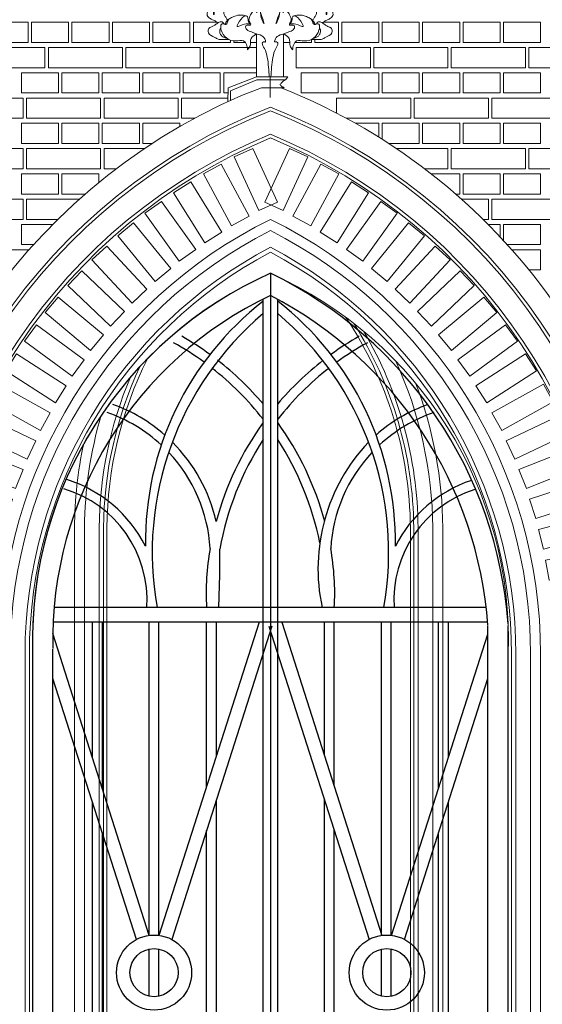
# Model space of a CAD drawing. Header units: millimetres. Extents: x -37887 to 94344, y -69777 to 116976.
# Tile 10 of 205: x 3656 to 5206, y 1590 to 4512. Entities that reach past the tile are written whole.
import ezdxf

# ---------------------------------------------------------------- set-up
doc = ezdxf.new("R2010")
doc.units = ezdxf.units.MM
for name, color, linetype, lineweight in [('01_inwentaryzacja', 8, 'Continuous', 9), ('02_odbudowa', 7, 'Continuous', 30), ('w tle widoczna', 253, 'Continuous', 13)]:
    doc.layers.add(name, color=color, linetype=linetype, lineweight=lineweight)

# ---------------------------------------------------------------- blocks, each defined once
blk = doc.blocks.new('detal1')
at = {"layer": '01_inwentaryzacja'}
for points in [[(8588.4, 5472.7), (8589.1, 5503.1), (8652.9, 5527.9), (8723.4, 5527.9)], [(8653.3, 5521.5), (8594.6, 5497), (8594.6, 5475.6)], [(8653.3, 5521.5), (8717.6, 5521.6), (8723.4, 5527.9)], [(8715.2, 5503.7), (8663.8, 5503.7), (8618.8, 5486.4)]]:
    blk.add_lwpolyline(points, dxfattribs=at)
for points, knots in [([(8683.4, 5878.2), (8679.4, 5878.4), (8672.4, 5878.7), (8663.1, 5874), (8657.7, 5866.6), (8657, 5860.8), (8656.7, 5858.3)], [0, 0, 0, 0, 11.858726, 20.490357, 30.224994, 37.8541, 37.8541, 37.8541, 37.8541]), ([(8683.4, 5878.2), (8687.4, 5878.4), (8694.3, 5878.7), (8703.6, 5874), (8709.1, 5866.6), (8709.7, 5860.8), (8710.1, 5858.3)], [0, 0, 0, 0, 11.858726, 20.490357, 30.224994, 37.8541, 37.8541, 37.8541, 37.8541]), ([(8683.4, 5862.5), (8676.2, 5862.2), (8663.1, 5861.7), (8648, 5854.5), (8637.4, 5848.3), (8632.4, 5840.2), (8631.2, 5830.2), (8638.2, 5822.4), (8645.4, 5816.5), (8651.1, 5805.2), (8648.2, 5774.6), (8647.6, 5747.7), (8644.8, 5727.3)], [0, 0, 0, 0, 21.409296, 38.803988, 49.511007, 57.480669, 66.707623, 77.410631, 86.712385, 94.84864, 114.166965, 176.308874, 176.308874, 176.308874, 176.308874]), ([(8683.4, 5862.5), (8690.6, 5862.2), (8703.7, 5861.7), (8718.7, 5854.5), (8729.3, 5848.3), (8734.3, 5840.2), (8735.5, 5830.2), (8728.6, 5822.4), (8721.3, 5816.5), (8715.6, 5805.2), (8718.6, 5774.6), (8719.2, 5747.7), (8721.9, 5727.3)], [0, 0, 0, 0, 21.409296, 38.803988, 49.511007, 57.480669, 66.707623, 77.410631, 86.712385, 94.84864, 114.166965, 176.308874, 176.308874, 176.308874, 176.308874]), ([(8653.1, 5715), (8650.8, 5716.1), (8646.9, 5717.9), (8648.3, 5722.8), (8647.9, 5726.6), (8644.4, 5727.6), (8640.4, 5726.6), (8638.3, 5722.8), (8633.1, 5722), (8634.7, 5714.9), (8627.2, 5719), (8621.9, 5718.8), (8616.5, 5718), (8612.7, 5716.3), (8608.6, 5717.2), (8604, 5711.6), (8603.7, 5706.8), (8600.9, 5702.5), (8598, 5705.3), (8595.8, 5707.6), (8590.7, 5709.5), (8586.6, 5705.6), (8583.9, 5700.5), (8585.6, 5696.7), (8585.5, 5693.4), (8583.9, 5693), (8583.1, 5692.8)], [0, 0, 0, 0, 6.517218, 11.021475, 13.592712, 17.038698, 20.189528, 25.449573, 28.950705, 33.262111, 38.909425, 45.186925, 51.294188, 54.621273, 57.415891, 63.160436, 72.395757, 73.872412, 75.93412, 81.502489, 85.128047, 90.52411, 96.505671, 101.123252, 102.882234, 105.232537, 105.232537, 105.232537, 105.232537]), ([(8713.7, 5715), (8716, 5716.1), (8719.9, 5717.9), (8718.5, 5722.8), (8718.9, 5726.6), (8722.4, 5727.6), (8726.4, 5726.6), (8728.4, 5722.8), (8733.6, 5722), (8732, 5714.9), (8739.6, 5719), (8744.9, 5718.8), (8750.3, 5718), (8754, 5716.3), (8758.2, 5717.2), (8762.7, 5711.6), (8763, 5706.8), (8765.9, 5702.5), (8768.7, 5705.3), (8770.9, 5707.6), (8776.1, 5709.5), (8780.2, 5705.6), (8782.9, 5700.5), (8781.2, 5696.7), (8781.3, 5693.4), (8782.9, 5693), (8783.7, 5692.8)], [0, 0, 0, 0, 6.517218, 11.021475, 13.592712, 17.038698, 20.189528, 25.449573, 28.950705, 33.262111, 38.909425, 45.186925, 51.294188, 54.621273, 57.415891, 63.160436, 72.395757, 73.872412, 75.93412, 81.502489, 85.128047, 90.52411, 96.505671, 101.123252, 102.882234, 105.232537, 105.232537, 105.232537, 105.232537]), ([(8565.3, 5649.1), (8564.1, 5650.4), (8561.1, 5653.9), (8554.2, 5656.2), (8546.7, 5659.9), (8540.3, 5666.9), (8542.9, 5673), (8541.6, 5676.8), (8538.7, 5678.7), (8538.1, 5682.1), (8536.8, 5684.7), (8537.4, 5687.1), (8537.5, 5689), (8539, 5691.5), (8542.6, 5689.9), (8545.9, 5690.5), (8549.8, 5691.6), (8553.9, 5691.3), (8557.8, 5691.8), (8560.8, 5689.5), (8559, 5685.4), (8558.2, 5682.1), (8556, 5678.3), (8555.7, 5673.8), (8556.3, 5670.5), (8556.2, 5668), (8558, 5668.1), (8557.1, 5670.7), (8557.6, 5673.4), (8557.1, 5677), (8558.4, 5680.9), (8560.8, 5684.3), (8560.7, 5688), (8561, 5690.4), (8559.9, 5692.1), (8561.1, 5694.7), (8564.9, 5696.2), (8570.1, 5696.4), (8575.2, 5696), (8579.1, 5694.8), (8581.8, 5694.5), (8583.6, 5692.4), (8582.4, 5688.8), (8579.7, 5684.1), (8579.1, 5676.7), (8579, 5668.5), (8583.5, 5662.5), (8585.7, 5658.3), (8588.2, 5656), (8584.4, 5651.5), (8582.7, 5648.5), (8582.2, 5645.7)], [0, 0, 0, 0, 5.345847, 13.463796, 21.06049, 31.30438, 37.068535, 39.008121, 42.986605, 46.453575, 49.053228, 51.286457, 53.53869, 54.950388, 59.131783, 62.537444, 65.415583, 71.179317, 74.852768, 76.711995, 81.187274, 85.7781, 87.532297, 94.132496, 98.062949, 99.140867, 99.926106, 102.021656, 104.766984, 108.950052, 112.218393, 117.131517, 120.942777, 123.168979, 124.046077, 126.630863, 130.212618, 136.011354, 142.084485, 145.4588, 148.199267, 150.063454, 152.715149, 158.586977, 166.671626, 174.696391, 182.211711, 188.508938, 188.880095, 192.118857, 201.058586, 201.058586, 201.058586, 201.058586]), ([(8801.5, 5649.1), (8802.7, 5650.4), (8805.6, 5653.9), (8812.6, 5656.2), (8820, 5659.9), (8826.5, 5666.9), (8823.9, 5673), (8825.2, 5676.8), (8828.1, 5678.7), (8828.6, 5682.1), (8830, 5684.7), (8829.3, 5687.1), (8829.3, 5689), (8827.8, 5691.5), (8824.2, 5689.9), (8820.8, 5690.5), (8816.9, 5691.6), (8812.8, 5691.3), (8809, 5691.8), (8806, 5689.5), (8807.7, 5685.4), (8808.6, 5682.1), (8810.7, 5678.3), (8811, 5673.8), (8810.5, 5670.5), (8810.6, 5668), (8808.8, 5668.1), (8809.7, 5670.7), (8809.2, 5673.4), (8809.7, 5677), (8808.4, 5680.9), (8806, 5684.3), (8806.1, 5688), (8805.7, 5690.4), (8806.9, 5692.1), (8805.6, 5694.7), (8801.8, 5696.2), (8796.6, 5696.4), (8791.5, 5696), (8787.7, 5694.8), (8784.9, 5694.5), (8783.1, 5692.4), (8784.3, 5688.8), (8787.1, 5684.1), (8787.6, 5676.7), (8787.8, 5668.5), (8783.3, 5662.5), (8781.1, 5658.3), (8778.5, 5656), (8782.3, 5651.5), (8784.1, 5648.5), (8784.5, 5645.7)], [0, 0, 0, 0, 5.345847, 13.463796, 21.06049, 31.30438, 37.068535, 39.008121, 42.986605, 46.453575, 49.053228, 51.286457, 53.53869, 54.950388, 59.131783, 62.537444, 65.415583, 71.179317, 74.852768, 76.711995, 81.187274, 85.7781, 87.532297, 94.132496, 98.062949, 99.140867, 99.926106, 102.021656, 104.766984, 108.950052, 112.218393, 117.131517, 120.942777, 123.168979, 124.046077, 126.630863, 130.212618, 136.011354, 142.084485, 145.4588, 148.199267, 150.063454, 152.715149, 158.586977, 166.671626, 174.696391, 182.211711, 188.508938, 188.880095, 192.118857, 201.058586, 201.058586, 201.058586, 201.058586]), ([(8579, 5647.2), (8578.6, 5648.3), (8577.6, 5650.8), (8573.4, 5652.6), (8567.4, 5651.1), (8560.8, 5645.1), (8552.7, 5641.1), (8545.4, 5637.8), (8543.7, 5632.4), (8544.4, 5622.5), (8556.9, 5618.6), (8566.8, 5612.2), (8577.9, 5611.6), (8585.7, 5612), (8590.5, 5612.1)], [0, 0, 0, 0, 3.550937, 7.892496, 12.174499, 21.377252, 33.947343, 39.929336, 43.885293, 49.900794, 67.884588, 76.136755, 85.649781, 99.958062, 99.958062, 99.958062, 99.958062]), ([(8640.1, 5646.4), (8635.6, 5647.3), (8625.9, 5649.2), (8602.2, 5634.7), (8617.2, 5657.6), (8624.2, 5665.1), (8631.2, 5665.5), (8633, 5662.8), (8633.7, 5659.2), (8633.7, 5652.8), (8637.5, 5648.5), (8640.1, 5646.5)], [0, 0, 0, 0, 14.636318, 31.50699, 50.288339, 61.699803, 66.017307, 67.970353, 71.001482, 76.910415, 86.684511, 86.684511, 86.684511, 86.684511]), ([(8726.7, 5646.4), (8731.2, 5647.3), (8740.9, 5649.2), (8764.6, 5634.7), (8749.5, 5657.6), (8742.6, 5665.1), (8735.6, 5665.5), (8733.8, 5662.8), (8733, 5659.2), (8733.1, 5652.8), (8729.3, 5648.5), (8726.7, 5646.5)], [0, 0, 0, 0, 14.636318, 31.50699, 50.288339, 61.699803, 66.017307, 67.970353, 71.001482, 76.910415, 86.684511, 86.684511, 86.684511, 86.684511]), ([(8787.7, 5647.2), (8788.2, 5648.3), (8789.2, 5650.8), (8793.4, 5652.6), (8799.4, 5651.1), (8806, 5645.1), (8814, 5641.1), (8821.4, 5637.8), (8823.1, 5632.4), (8822.4, 5622.5), (8809.8, 5618.6), (8800, 5612.2), (8788.9, 5611.6), (8781.1, 5612), (8776.3, 5612.1)], [0, 0, 0, 0, 3.550937, 7.892496, 12.174499, 21.377252, 33.947343, 39.929336, 43.885293, 49.900794, 67.884588, 76.136755, 85.649781, 99.958062, 99.958062, 99.958062, 99.958062]), ([(8572.3, 5638.7), (8571.6, 5637.2), (8569.6, 5632.9), (8570.4, 5625.6), (8575.9, 5617.5), (8582.5, 5615.3), (8586.9, 5614.3)], [0, 0, 0, 0, 4.923365, 13.999383, 20.415212, 33.59326, 33.59326, 33.59326, 33.59326]), ([(8632.7, 5589.2), (8635, 5592), (8640, 5598), (8638.9, 5607.6), (8640.9, 5616), (8646.6, 5620.5), (8650.8, 5623.6), (8652.8, 5625.1)], [0, 0, 0, 0, 10.132665, 22.725873, 27.134252, 35.559999, 43.108799, 43.108799, 43.108799, 43.108799]), ([(8734, 5589.2), (8731.8, 5592), (8726.8, 5598), (8727.9, 5607.6), (8725.9, 5616), (8720.2, 5620.5), (8716, 5623.6), (8714, 5625.1)], [0, 0, 0, 0, 10.132665, 22.725873, 27.134252, 35.559999, 43.108799, 43.108799, 43.108799, 43.108799]), ([(8794.4, 5638.7), (8795.1, 5637.2), (8797.2, 5632.9), (8796.4, 5625.6), (8790.8, 5617.5), (8784.3, 5615.3), (8779.9, 5614.3)], [0, 0, 0, 0, 4.923365, 13.999383, 20.415212, 33.59326, 33.59326, 33.59326, 33.59326]), ([(8717.6, 5521.6), (8715.9, 5520.7), (8712.9, 5519), (8710.5, 5514.8), (8707, 5513.4), (8705.5, 5509.7), (8708.1, 5507.7), (8710.4, 5506.2), (8710.5, 5504.5), (8712.7, 5504.6), (8714.7, 5504.8), (8715.2, 5503.7)], [0, 0, 0, 0, 5.834987, 10.04087, 13.782834, 16.884069, 19.630685, 22.534102, 25.208855, 27.832914, 29.070527, 29.070527, 29.070527, 29.070527])]:
    blk.add_open_spline(points, degree=3, knots=knots, dxfattribs=at)
for points in [[(8660.3, 5682.3), (8658.1, 5691.4), (8657.9, 5697.5), (8653.2, 5704.1), (8652.3, 5714.1), (8655.9, 5719.8), (8656.2, 5725.1), (8656.5, 5732.2), (8658.7, 5732.2), (8661.2, 5730), (8665, 5725.1), (8664.5, 5721.2), (8665.9, 5718.2), (8668.1, 5713.8), (8668.9, 5713.8), (8668.1, 5716.3), (8667.2, 5718.7), (8666.1, 5721.2), (8666.1, 5724.8), (8669.2, 5728.9), (8674.7, 5742.3), (8677.7, 5746.3), (8682.9, 5749.9), (8683.4, 5749.9)], [(8706.2, 5682.4), (8708.4, 5691.5), (8708.6, 5697.5), (8713.3, 5704.2), (8714.1, 5714.1), (8710.5, 5719.9), (8710.3, 5725.1), (8710, 5732.3), (8707.8, 5732.3), (8705.3, 5730.1), (8701.4, 5725.1), (8702, 5721.2), (8700.6, 5718.2), (8698.4, 5713.8), (8697.6, 5713.8), (8698.4, 5716.3), (8699.2, 5718.8), (8700.3, 5721.2), (8700.3, 5724.8), (8697.3, 5729), (8691.7, 5742.3), (8688.8, 5746.3), (8683.6, 5749.9), (8683, 5749.9)], [(8670, 5648.1), (8664.9, 5664.1), (8660.3, 5682.3), (8660.8, 5684.9), (8680.9, 5694.5), (8683.4, 5694.4)], [(8696.6, 5648.1), (8701.7, 5664.1), (8706.2, 5682.4), (8705.7, 5685), (8685.7, 5694.5), (8683.1, 5694.4)], [(8629.8, 5665.3), (8623.6, 5666.5), (8607, 5665.6), (8596.5, 5661.2), (8589.5, 5655.9), (8583.7, 5645.7), (8582.2, 5645.7), (8580.1, 5646.8), (8576.9, 5647.3), (8574, 5646.4), (8572.3, 5641.5), (8573.5, 5633), (8585.8, 5615.1), (8606.4, 5608.8), (8623.8, 5608.8), (8628.9, 5603.7), (8632.4, 5591.5), (8632.7, 5589.2)], [(8681.4, 5527.9), (8677.1, 5571.7), (8670.6, 5591.9), (8665.8, 5603.7), (8666.4, 5605.7), (8671.8, 5606.5), (8672.8, 5606.5), (8672.8, 5610.1), (8664.7, 5620.5), (8648.4, 5626.3), (8641.2, 5629.1), (8631.5, 5634), (8628.7, 5637.9), (8628.7, 5642.6), (8631.7, 5644.3), (8638.1, 5644.1), (8639.4, 5644.6), (8639.5, 5647), (8637.8, 5650.8), (8635.9, 5656), (8639.4, 5667.2), (8646.7, 5676.9), (8656.3, 5681.2), (8654.5, 5678.2), (8653.2, 5674.8), (8653.1, 5673), (8654.2, 5673.8), (8656.3, 5676.2), (8657.8, 5678.1), (8660.3, 5682.3)], [(8661.8, 5672.2), (8662.9, 5664.3), (8664.3, 5659.1), (8666.8, 5652.5), (8670, 5648.1), (8670.2, 5648)], [(8685.3, 5527.9), (8689.6, 5571.7), (8696.1, 5591.9), (8700.8, 5603.7), (8700.3, 5605.7), (8694.8, 5606.5), (8693.9, 5606.5), (8693.9, 5610.1), (8702, 5620.5), (8718.2, 5626.3), (8725.5, 5629.1), (8735.2, 5634), (8738, 5637.9), (8738, 5642.6), (8734.9, 5644.3), (8728.5, 5644.1), (8727.2, 5644.6), (8727.1, 5647), (8728.9, 5650.8), (8730.7, 5656), (8727.3, 5667.2), (8720, 5676.9), (8710.4, 5681.2), (8712.2, 5678.2), (8713.5, 5674.8), (8713.5, 5673), (8712.5, 5673.8), (8710.4, 5676.2), (8708.9, 5678.1), (8706.3, 5682.3)], [(8704.5, 5672.3), (8703.5, 5664.4), (8702, 5659.2), (8699.6, 5652.5), (8696.4, 5648.1), (8696.2, 5648)], [(8737, 5665.3), (8743.2, 5666.5), (8759.8, 5665.6), (8770.2, 5661.2), (8777.2, 5655.9), (8783.1, 5645.7), (8784.6, 5645.7), (8786.7, 5646.8), (8789.9, 5647.3), (8792.8, 5646.4), (8794.5, 5641.5), (8793.2, 5633), (8781, 5615.1), (8760.3, 5608.8), (8743, 5608.8), (8737.9, 5603.7), (8734.3, 5591.5), (8734, 5589.2)]]:
    blk.add_spline(points, degree=3, dxfattribs=at)
blk = doc.blocks.new('1')
at = {"layer": 'w tle widoczna', "lineweight": 0}
for p, q in [((10933.6, 4180.4), (10933.6, 2680.4)), ((10963.5, 4180.4), (10963.5, 2680.4)), ((11007.1, 4180.4), (11007.1, 2680.4)), ((11020, 2680.4), (11020, 4180.4)), ((11030, 2680.4), (11030, 4180.4)), ((11930, 2680.4), (11930, 4180.4)), ((11940, 2680.4), (11940, 4180.4)), ((11952.8, 4180.4), (11952.8, 2680.4)), ((11996.4, 4180.4), (11996.4, 2680.4)), ((12026.3, 4180.4), (12026.3, 2680.4))]:
    blk.add_line(p, q, dxfattribs=at)
for centre, radius, start, end in [((12171.9, 4171.9), 1142, 146.3609, 179.5753), ((12171.9, 4172), 1164.8, 149.5167, 179.5838), ((12171.9, 4171.9), 1152, 147.7495, 179.5791), ((10788, 4171.9), 1142, 0.4247, 26.4981), ((12171.9, 4172), 1208.4, 155.4411, 179.5992), ((10788, 4171.9), 1152, 0.4209, 24.9531), ((10788, 4172), 1164.8, 0.4162, 22.9882), ((12174.5, 4169.8), 1240.9, 159.3348, 179.5106), ((10788, 4172), 1208.4, 0.4008, 16.4065), ((10785.4, 4169.8), 1240.9, 0.4894, 12.0656)]:
    blk.add_arc(centre, radius, start, end, dxfattribs=at)
blk = doc.blocks.new('*U75')
at = {"layer": '01_inwentaryzacja'}
blk.add_lwpolyline([(-60, -87.5), (-60, 87.5), (0, 87.5), (0, -87.5), (-60, -87.5)], dxfattribs=at)
blk = doc.blocks.new('*U76')
at = {"layer": '02_odbudowa', "color": 0, "linetype": 'ByBlock', "lineweight": -2, "rotation": 90}
blk.add_blockref('*U75', (3473.8, 2629.4), dxfattribs=at)
blk = doc.blocks.new('*U73')
at = {"layer": '02_odbudowa', "rotation": 270}
blk.add_blockref('*U76', (-2629.4, 3473.8), dxfattribs=at)
blk = doc.blocks.new('*U74')
at = {"layer": '02_odbudowa', "color": 0, "linetype": 'ByBlock', "lineweight": -2}
for p, rotation in [((4383.9, 4050.1), 24.71035605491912), ((4295.3, 4005.9), 28.33755849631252), ((4209.7, 3956.1), 31.96476093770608), ((4127.4, 3901.1), 35.59196337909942), ((4048.8, 3841), 39.21916582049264), ((3974.1, 3776), 42.84636826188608), ((3903.7, 3706.4), 46.47357070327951), ((3837.9, 3632.5), 50.10077314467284), ((3776.8, 3554.6), 53.72797558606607), ((3720.8, 3473), 57.35517802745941), ((3670.1, 3388), 60.98238046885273), ((3624.8, 3300), 64.60958291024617), ((3585.2, 3209.3), 68.23678535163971), ((3551.5, 3116.2), 71.86398779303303), ((3523.6, 3021.2), 75.49119023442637), ((3501.9, 2924.6), 79.1183926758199), ((3486.3, 2826.9), 82.74559511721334), ((3476.9, 2728.4), 86.37279755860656), ((3473.8, 2629.4), 90)]:
    blk.add_blockref('*U73', p, dxfattribs=dict(at, rotation=rotation))
blk = doc.blocks.new('*U79')
at = {"layer": '01_inwentaryzacja'}
blk.add_lwpolyline([(-60, -87.5), (-60, 87.5), (0, 87.5), (0, -87.5), (-60, -87.5)], dxfattribs=at)
blk = doc.blocks.new('*U80')
at = {"layer": '02_odbudowa', "color": 0, "linetype": 'ByBlock', "lineweight": -2, "rotation": 90}
blk.add_blockref('*U79', (3473.8, 2629.4), dxfattribs=at)
blk = doc.blocks.new('*U77')
at = {"layer": '02_odbudowa', "rotation": 270}
blk.add_blockref('*U80', (-2629.4, 3473.8), dxfattribs=at)
blk = doc.blocks.new('*U78')
at = {"layer": '02_odbudowa', "color": 0, "linetype": 'ByBlock', "lineweight": -2}
for p, rotation in [((4383.9, 4050.1), 24.71035605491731), ((4295.3, 4005.9), 28.33755849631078), ((4209.7, 3956.1), 31.96476093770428), ((4127.4, 3901.1), 35.59196337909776), ((4048.8, 3841), 39.21916582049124), ((3974.1, 3776), 42.84636826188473), ((3903.7, 3706.4), 46.47357070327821), ((3837.9, 3632.5), 50.1007731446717), ((3776.8, 3554.6), 53.72797558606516), ((3720.8, 3473), 57.35517802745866), ((3670.1, 3388), 60.98238046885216), ((3624.8, 3300), 64.60958291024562), ((3585.2, 3209.3), 68.23678535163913), ((3551.5, 3116.2), 71.86398779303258), ((3523.6, 3021.2), 75.49119023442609), ((3501.9, 2924.6), 79.11839267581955), ((3486.3, 2826.9), 82.74559511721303), ((3476.9, 2728.4), 86.3727975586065), ((3473.8, 2629.4), 90)]:
    blk.add_blockref('*U77', p, dxfattribs=dict(at, rotation=rotation))

msp = doc.modelspace()

# ---------------------------------------------------------------- linework, layer by layer
at = {"layer": '01_inwentaryzacja'}
for p, q in [((4358.6, 4342.1), (4358.6, 4470)), ((4439.1, 4342.1), (4439.1, 4470)), ((4396.3, 4342.1), (4401.5, 4342.1)), ((4398.9, 4342.1), (4398.9, 4281.3)), ((3672.1, 2629.4), (3672.1, 469.4)), ((3684.9, 469.4), (3684.9, 2629.4)), ((3694.9, 469.4), (3694.9, 2629.4)), ((5104.9, 469.4), (5104.9, 2629.4)), ((5114.9, 469.4), (5114.9, 2629.4)), ((5127.8, 2629.4), (5127.8, 469.4)), ((5171.4, 2629.4), (5171.4, 469.4)), ((5201.3, 2629.4), (5201.3, 469.4)), ((5201.3, 2629.4), (5201.3, 469.4))]:
    msp.add_line(p, q, dxfattribs=at)
for points in [[(3681.3, 4504.4), (3681.3, 4444.4), (3571.3, 4444.4), (3571.3, 4504.4), (3681.3, 4504.4)], [(3801.3, 4504.4), (3801.3, 4444.4), (3691.3, 4444.4), (3691.3, 4504.4), (3801.3, 4504.4)], [(3921.3, 4504.4), (3921.3, 4444.4), (3811.3, 4444.4), (3811.3, 4504.4), (3921.3, 4504.4)], [(4041.3, 4504.4), (4041.3, 4444.4), (3931.3, 4444.4), (3931.3, 4504.4), (4041.3, 4504.4)], [(4161.3, 4504.4), (4161.3, 4444.4), (4051.3, 4444.4), (4051.3, 4504.4), (4161.3, 4504.4)], [(4281.3, 4451), (4281.3, 4444.4), (4171.3, 4444.4), (4171.3, 4504.4), (4240.8, 4504.4)], [(4602.2, 4504.4), (4602.2, 4444.4), (4531.3, 4444.4), (4531.3, 4452.9)], [(4557, 4504.4), (4602.2, 4504.4)], [(4611.3, 4504.4), (4611.3, 4444.4), (4721.3, 4444.4), (4721.3, 4504.4), (4611.3, 4504.4)], [(4731.3, 4504.4), (4731.3, 4444.4), (4841.3, 4444.4), (4841.3, 4504.4), (4731.3, 4504.4)], [(4851.3, 4504.4), (4851.3, 4444.4), (4961.3, 4444.4), (4961.3, 4504.4), (4851.3, 4504.4)], [(4971.3, 4504.4), (4971.3, 4444.4), (5081.3, 4444.4), (5081.3, 4504.4), (4971.3, 4504.4)], [(5091.3, 4504.4), (5091.3, 4444.4), (5201.3, 4444.4), (5201.3, 4504.4), (5091.3, 4504.4)], [(4325.3, 4444.4), (4291.3, 4444.4), (4291.3, 4448.9)], [(4358.6, 4444.4), (4340.7, 4444.4)], [(4457.1, 4444.4), (4439.1, 4444.4)], [(4521.3, 4453), (4521.3, 4444.4), (4472.5, 4444.4)], [(3511.3, 4429.4), (3511.3, 4369.4), (3731.3, 4369.4), (3731.3, 4429.4), (3511.3, 4429.4)], [(3741.3, 4429.4), (3741.3, 4369.4), (3961.3, 4369.4), (3961.3, 4429.4), (3741.3, 4429.4)], [(3971.3, 4429.4), (3971.3, 4369.4), (4191.3, 4369.4), (4191.3, 4429.4), (3971.3, 4429.4)], [(4201.3, 4429.4), (4201.3, 4369.4), (4358.6, 4369.4)], [(4358.6, 4429.4), (4201.3, 4429.4)], [(4476.3, 4429.4), (4476.3, 4369.4), (4696.3, 4369.4), (4696.3, 4429.4), (4476.3, 4429.4)], [(4706.3, 4429.4), (4706.3, 4369.4), (4926.3, 4369.4), (4926.3, 4429.4), (4706.3, 4429.4)], [(4936.3, 4429.4), (4936.3, 4369.4), (5156.3, 4369.4), (5156.3, 4429.4), (4936.3, 4429.4)], [(5166.3, 4429.4), (5166.3, 4369.4), (5386.3, 4369.4), (5386.3, 4429.4), (5166.3, 4429.4)], [(3771.3, 4354.4), (3771.3, 4294.4), (3661.3, 4294.4), (3661.3, 4354.4), (3771.3, 4354.4)], [(3891.3, 4354.4), (3891.3, 4294.4), (3781.3, 4294.4), (3781.3, 4354.4), (3891.3, 4354.4)], [(4011.3, 4354.4), (4011.3, 4294.4), (3901.3, 4294.4), (3901.3, 4354.4), (4011.3, 4354.4)], [(4131.3, 4354.4), (4131.3, 4294.4), (4021.3, 4294.4), (4021.3, 4354.4), (4131.3, 4354.4)], [(4251.3, 4354.4), (4251.3, 4294.4), (4141.3, 4294.4), (4141.3, 4354.4), (4251.3, 4354.4)], [(4274.2, 4294.4), (4261.3, 4294.4), (4261.3, 4354.4), (4358.6, 4354.4)], [(4491.3, 4354.4), (4491.3, 4294.4), (4601.3, 4294.4), (4601.3, 4354.4), (4491.3, 4354.4)], [(4611.3, 4354.4), (4611.3, 4294.4), (4721.3, 4294.4), (4721.3, 4354.4), (4611.3, 4354.4)], [(4731.3, 4354.4), (4731.3, 4294.4), (4841.3, 4294.4), (4841.3, 4354.4), (4731.3, 4354.4)], [(4851.3, 4354.4), (4851.3, 4294.4), (4961.3, 4294.4), (4961.3, 4354.4), (4851.3, 4354.4)], [(4971.3, 4354.4), (4971.3, 4294.4), (5081.3, 4294.4), (5081.3, 4354.4), (4971.3, 4354.4)], [(5091.3, 4354.4), (5091.3, 4294.4), (5201.3, 4294.4), (5201.3, 4354.4), (5091.3, 4354.4)], [(3446.3, 4279.4), (3446.3, 4219.4), (3666.3, 4219.4), (3666.3, 4279.4), (3446.3, 4279.4)], [(3676.3, 4279.4), (3676.3, 4219.4), (3896.3, 4219.4), (3896.3, 4279.4), (3676.3, 4279.4)], [(3906.3, 4279.4), (3906.3, 4219.4), (4126.3, 4219.4), (4126.3, 4279.4), (3906.3, 4279.4)], [(4136.3, 4279.4), (4136.3, 4219.4), (4174.8, 4219.4)], [(4273.8, 4279.4), (4136.3, 4279.4)], [(4596.3, 4279.4), (4596.3, 4234.7)], [(4625, 4219.4), (4816.3, 4219.4), (4816.3, 4279.4), (4596.3, 4279.4)], [(4826.3, 4279.4), (4826.3, 4219.4), (5046.3, 4219.4), (5046.3, 4279.4), (4826.3, 4279.4)], [(5056.3, 4279.4), (5056.3, 4219.4), (5276.3, 4219.4), (5276.3, 4279.4), (5056.3, 4279.4)], [(3771.3, 4204.4), (3771.3, 4144.4), (3661.3, 4144.4), (3661.3, 4204.4), (3771.3, 4204.4)], [(3891.3, 4204.4), (3891.3, 4144.4), (3781.3, 4144.4), (3781.3, 4204.4), (3891.3, 4204.4)], [(4011.3, 4204.4), (4011.3, 4144.4), (3901.3, 4144.4), (3901.3, 4204.4), (4011.3, 4204.4)], [(4049, 4144.4), (4021.3, 4144.4), (4021.3, 4204.4), (4131.3, 4204.4)], [(4131.3, 4204.4), (4131.3, 4195)], [(4721.3, 4163.3), (4721.3, 4204.4), (4652.1, 4204.4)], [(4731.3, 4204.4), (4731.3, 4157)], [(4750.8, 4144.4), (4841.3, 4144.4), (4841.3, 4204.4), (4731.3, 4204.4)], [(4851.3, 4204.4), (4851.3, 4144.4), (4961.3, 4144.4), (4961.3, 4204.4), (4851.3, 4204.4)], [(4971.3, 4204.4), (4971.3, 4144.4), (5081.3, 4144.4), (5081.3, 4204.4), (4971.3, 4204.4)], [(5091.3, 4204.4), (5091.3, 4144.4), (5201.3, 4144.4), (5201.3, 4204.4), (5091.3, 4204.4)], [(3446.3, 4129.4), (3446.3, 4069.4), (3666.3, 4069.4), (3666.3, 4129.4), (3446.3, 4129.4)], [(3676.3, 4129.4), (3676.3, 4069.4), (3896.3, 4069.4), (3896.3, 4129.4), (3676.3, 4129.4)], [(3906.3, 4129.4), (3906.3, 4069.4), (3942.7, 4069.4)], [(4026.4, 4129.4), (3906.3, 4129.4)], [(4857.2, 4069.4), (4926.3, 4069.4), (4926.3, 4129.4), (4773.5, 4129.4)], [(4936.3, 4129.4), (4936.3, 4069.4), (5156.3, 4069.4), (5156.3, 4129.4), (4936.3, 4129.4)], [(5166.3, 4129.4), (5166.3, 4069.4), (5386.3, 4069.4), (5386.3, 4129.4), (5166.3, 4129.4)], [(3771.3, 4054.4), (3771.3, 3994.4), (3661.3, 3994.4), (3661.3, 4054.4), (3771.3, 4054.4)], [(3850.5, 3994.4), (3781.3, 3994.4), (3781.3, 4054.4), (3891.3, 4054.4)], [(3891.3, 4054.4), (3891.3, 4028.9)], [(4949.4, 3994.4), (4961.3, 3994.4), (4961.3, 4054.4), (4876.7, 4054.4)], [(4971.3, 4054.4), (4971.3, 3994.4), (5081.3, 3994.4), (5081.3, 4054.4), (4971.3, 4054.4)], [(5091.3, 4054.4), (5091.3, 3994.4), (5201.3, 3994.4), (5201.3, 4054.4), (5091.3, 4054.4)], [(3446.3, 3979.4), (3446.3, 3919.4), (3666.3, 3919.4), (3666.3, 3979.4), (3446.3, 3979.4)], [(3676.3, 3979.4), (3676.3, 3919.4), (3769.4, 3919.4)], [(3833.5, 3979.4), (3676.3, 3979.4)], [(5030.5, 3919.4), (5046.3, 3919.4), (5046.3, 3979.4), (4966.4, 3979.4)], [(5056.3, 3979.4), (5056.3, 3919.4), (5276.3, 3919.4), (5276.3, 3979.4), (5056.3, 3979.4)], [(3697.4, 3844.4), (3661.3, 3844.4), (3661.3, 3904.4), (3754.3, 3904.4)], [(5081.3, 3867.5), (5081.3, 3904.4), (5045.6, 3904.4)], [(5091.3, 3904.4), (5091.3, 3856.7)], [(5102.5, 3844.4), (5201.3, 3844.4), (5201.3, 3904.4), (5091.3, 3904.4)], [(3683.9, 3829.4), (3511.3, 3829.4)], [(5166.9, 3769.4), (5201.3, 3769.4), (5201.3, 3829.4), (5116, 3829.4)]]:
    msp.add_lwpolyline(points, dxfattribs=at)
for centre, radius, start, end in [((3762.3, 2629.4), 1809, 0, 68.288), ((5037.6, 2629.4), 1809, 113.5897, 180), ((5037.6, 2629.4), 1743.9, 111.4485, 180), ((5037.6, 2629.4), 1733.9, 111.5783, 180), ((3762.3, 2629.4), 1743.9, 0, 68.5515), ((3762.3, 2629.4), 1733.9, 0, 68.4217), ((5037.6, 2629.4), 1669, 112.4617, 180), ((5037.6, 2629.4), 1659, 112.6046, 180), ((3762.3, 2629.4), 1669, 0, 67.5383), ((3762.3, 2629.4), 1659, 0, 67.3954), ((5037.6, 2629.4), 1439, 116.3039, 180), ((3762.3, 2629.4), 1439, 0, 63.6961), ((5037.6, 2629.4), 1409.1, 116.9068, 180), ((3762.3, 2629.4), 1409.1, 0, 63.0932), ((5037.6, 2629.4), 1365.5, 117.839, 180), ((3762.3, 2629.4), 1365.5, 0, 62.161), ((5037.6, 2629.4), 1352.7, 118.1262, 180), ((3762.3, 2629.4), 1352.7, 0, 61.8738), ((4886.1, 2671.2), 1191.9, 114.0724, 182.008), ((3913.8, 2671.2), 1191.9, 357.992, 65.9276)]:
    msp.add_arc(centre, radius, start, end, dxfattribs=at)
at = {"layer": '02_odbudowa'}
for p, q in [((4378.4, 52.4), (4378.4, 3682.8)), ((4378.4, 52.4), (4378.4, 3682.8)), ((4421.5, 52.4), (4421.5, 3681.9)), ((4421.5, 52.4), (4421.5, 3681.9)), ((5044.9, 112.4), (5044.9, 2713)), ((5104.9, 52.4), (5104.9, 2713))]:
    msp.add_line(p, q, dxfattribs=at)
for points in [[(4399.9, 3759.4), (4399.9, 52.4)], [(5039.9, 2767.6), (3758.3, 2767.6)], [(5044.1, 2724.5), (3755.5, 2724.5)], [(3872.1, 2321.8), (3872.1, 2724.5)], [(3900.9, 2724.5), (3900.9, 2231.9)], [(4040.4, 1794.8), (4040.4, 2724.5)], [(4366.4, 2724.5), (4069.2, 1794.8)], [(4069.2, 1794.8), (4069.2, 2724.5)], [(4210.5, 2236.8), (4210.5, 2724.5)], [(4239.2, 2724.5), (4239.2, 2326.6)], [(4433.5, 2724.5), (4730.7, 1794.8)], [(4559.8, 2329.3), (4559.8, 2724.5)], [(4588.5, 2239.5), (4588.5, 2724.5)], [(4729, 1794.6), (4729, 2724.5)], [(4757.7, 1795), (4757.7, 2724.5)], [(4898.2, 2229.2), (4898.2, 2724.5)], [(4927.7, 2321.8), (4927.7, 2724.5)], [(4040.5, 1794.8), (3754.4, 2690.4)], [(4404.5, 2712.3), (4107.3, 1782.6)], [(4395.4, 2712.3), (4692.6, 1782.6)], [(4759.4, 1794.8), (5044.9, 2688.6)], [(3694.9, 52.4), (3694.9, 2644.4)], [(3754.9, 112.4), (3754.9, 2644.4)], [(4002.4, 1782.7), (3754.9, 2557.2)], [(4797.5, 1782.6), (5044.9, 2557.2)], [(4239.2, 2195.3), (4239.2, 1172.8)], [(4559.8, 1170.1), (4559.8, 2198)], [(3872.1, 1178.6), (3872.1, 2190.3)], [(4927.7, 1178.6), (4927.7, 2190.3)], [(4210.5, 1262.7), (4210.5, 2105.5)], [(4588.5, 1260), (4588.5, 2108.2)], [(3900.9, 2100.4), (3900.9, 1268.4)], [(4898.2, 1271.1), (4898.2, 2097.7)], [(3694.9, 52.4), (3694.9, 2064.7)], [(5104.9, 52.4), (5104.9, 2064.7)], [(4040.4, 1614.2), (4040.4, 1754.3)], [(4069.2, 1614.2), (4069.2, 1754.3)], [(4729, 1614.6), (4729, 1753.9)], [(4757.7, 1613.9), (4757.7, 1754.6)]]:
    msp.add_lwpolyline(points, dxfattribs=at)
for centre, radius in [((4054.8, 1684.2), 111.5), ((4745.1, 1684.2), 111.5), ((4054.8, 1684.2), 71.5), ((4745.1, 1684.2), 71.5)]:
    msp.add_circle(centre, radius, dxfattribs=at)
for centre, radius, start, end in [((4886.1, 2671.2), 1191.9, 114.0724, 181.2867), ((3851.7, 2629.1), 1256.3, 4.1234, 64.1236), ((4886.1, 2671.2), 1131.9, 115.4366, 181.2867), ((3848.1, 2627.9), 1199.9, 4.1697, 62.6201), ((4933.9, 2962.3), 904.8, 127.8785, 180.7815), ((3866, 2962.3), 904.8, 359.2185, 52.1215), ((4976.5, 2931.1), 927.2, 130.1672, 190.1597), ((3823.4, 2931.1), 927.2, 349.8403, 49.8328), ((3688.8, 2788.3), 903.2, 53.9486, 60.256), ((5111.1, 2788.3), 903.2, 119.744, 126.0514), ((3688.8, 2788.3), 874.5, 53.9809, 61.046), ((5111.1, 2788.3), 874.5, 118.954, 126.0191), ((3688.8, 2788.3), 874.5, 37.9528, 52.0949), ((3688.8, 2788.3), 903.2, 40.2307, 52.1228), ((5111.1, 2788.3), 903.2, 127.8772, 139.7693), ((5111.1, 2788.3), 874.5, 127.9051, 142.0472), ((3769.4, 2917.8), 481, 48.7506, 70.1317), ((5030.4, 2917.8), 481, 109.8683, 131.2494), ((3766.9, 2916.1), 455.1, 47.1923, 70.9533), ((5033, 2916.1), 455.1, 109.0467, 132.8077), ((5111.1, 2788.3), 903.2, 144.2071, 164.9503), ((3688.8, 2788.3), 903.2, 15.0497, 35.7929), ((3769.4, 2917.8), 481, 12.6165, 45.0326), ((5111.1, 2788.3), 874.5, 146.9054, 169.9785), ((3688.8, 2788.3), 874.5, 11.3009, 33.0946), ((5086.5, 2882.8), 545.5, 136.5352, 192.1923), ((3766.9, 2916.1), 455.1, 3.3901, 43.1433), ((5033, 2916.1), 455.1, 136.8567, 176.6099), ((3676.8, 2770), 395.8, 27.0503, 72.4261), ((5123.1, 2770), 395.8, 108.7329, 152.9497), ((3688.8, 2789.1), 345.2, 356.4264, 73.4627), ((5110.5, 2789.4), 344.7, 107.545, 183.6227), ((4970.3, 2809.3), 761, 169.884, 183.1456), ((1369.9, 2908.1), 2880.1, 357.2038, 0.6448), ((3829.6, 2809.3), 761, 356.8544, 10.116)]:
    msp.add_arc(centre, radius, start, end, dxfattribs=at)

# ---------------------------------------------------------------- block references
at = {"layer": '01_inwentaryzacja', "xscale": 1.32, "yscale": 1.32, "zscale": 1.32}
msp.add_blockref('detal1', (-7063.1, -2954.8), dxfattribs=at)
at = {"layer": '02_odbudowa'}
msp.add_blockref('*U74', (0, 0), dxfattribs=at)
at = {"layer": '02_odbudowa', "xscale": -1}
msp.add_blockref('*U78', (8803.4, 0), dxfattribs=at)
at = {"layer": 'w tle widoczna', "xscale": -1}
msp.add_blockref('1', (15844.9, -1176), dxfattribs=at)

doc.saveas('drawing.dxf')
